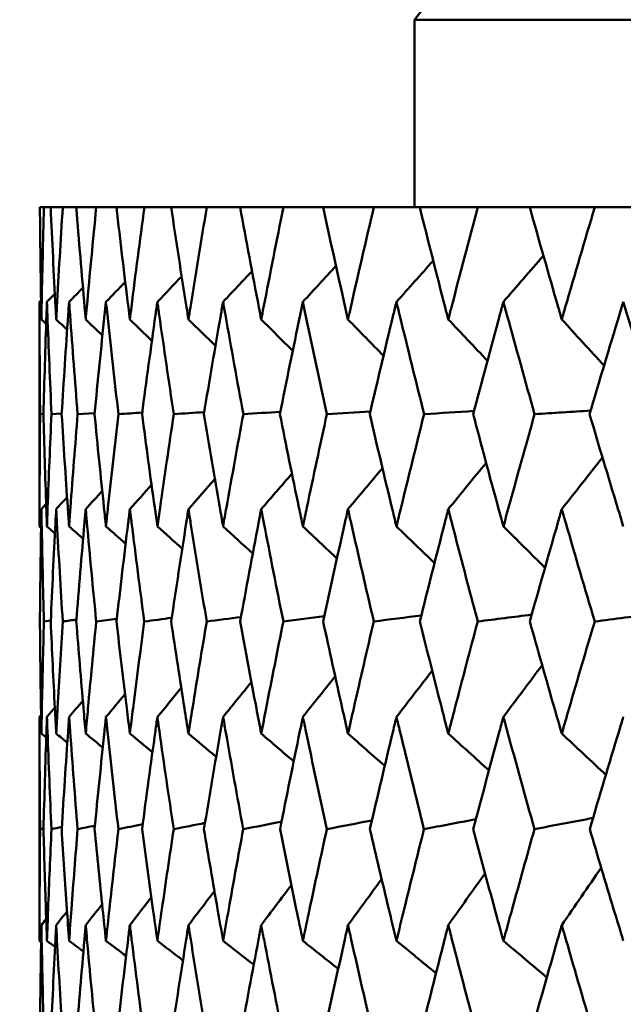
# Model space of a CAD drawing. Header units: millimetres. Extents: x 61 to 1929, y 482 to 2664.
# Tile 130 of 219: x 996.47 to 999.69, y 566.01 to 571.26. Entities that reach past the tile are written whole.
import ezdxf

# ---------------------------------------------------------------- set-up
doc = ezdxf.new("R2010")
doc.units = ezdxf.units.MM
doc.header["$LTSCALE"] = 10
doc.layers.add('Widoczne (ISO)', color=7, linetype='Continuous', lineweight=50)

msp = doc.modelspace()

# ---------------------------------------------------------------- linework, layer by layer
at = {"layer": 'Widoczne (ISO)'}
for p, q in [((998.5742, 571.2569), (1034.5742, 571.2569)), ((998.5742, 571.2569), (998.5742, 570.2569)), ((996.5977, 570.2569), (996.5763, 570.2569)), ((996.5977, 570.2569), (996.6338, 570.2569)), ((996.698, 570.2569), (996.6338, 570.2569)), ((996.698, 570.2569), (996.77, 570.2569)), ((996.8766, 570.2569), (996.77, 570.2569)), ((996.8766, 570.2569), (996.9844, 570.2569)), ((997.1331, 570.2569), (996.9844, 570.2569)), ((997.1331, 570.2569), (997.2761, 570.2569)), ((997.4662, 570.2569), (997.2761, 570.2569)), ((997.4662, 570.2569), (997.6439, 570.2569)), ((997.8748, 570.2569), (997.6439, 570.2569)), ((997.8748, 570.2569), (998.0864, 570.2569)), ((998.3572, 570.2569), (998.0864, 570.2569)), ((998.3572, 570.2569), (998.602, 570.2569)), ((998.9114, 570.2569), (998.602, 570.2569)), ((998.9114, 570.2569), (999.1884, 570.2569)), ((999.5354, 570.2569), (999.1884, 570.2569)), ((999.5354, 570.2569), (999.8435, 570.2569)), ((996.5742, 568.556), (996.5742, 569.7527)), ((996.5952, 569.1556), (996.5771, 569.1543)), ((996.6924, 569.1581), (996.638, 569.1543)), ((996.8681, 569.1604), (996.7775, 569.1543)), ((996.6341, 568.0543), (996.5977, 568.0491)), ((996.5742, 566.3468), (996.5742, 567.5403)), ((996.5954, 566.9463), (996.5771, 566.9423))]:
    msp.add_line(p, q, dxfattribs=at)
msp.add_circle((1016.5742, 532.2569), 50, dxfattribs=at)
msp.add_arc((1037.8999, 540.3782), 50, 140.38886, 141.86082, dxfattribs=at)
for points, knots in [([(996.5763, 570.2569), (996.5778, 570.0793), (996.58, 569.9016), (996.5833, 569.7024), (996.5837, 569.6808), (996.5841, 569.6593)], [0, 0, 0, 0, 0.06135239, 0.06135239, 0.06879633, 0.06879633, 0.06879633, 0.06879633]), ([(996.5841, 569.6593), (996.5845, 569.6808), (996.5849, 569.7024), (996.5887, 569.9016), (996.5928, 570.0793), (996.5977, 570.2569)], [0.05393723, 0.05393723, 0.05393723, 0.05393723, 0.06137399, 0.06137399, 0.12273355, 0.12273355, 0.12273355, 0.12273355]), ([(996.6338, 570.2569), (996.6416, 570.0793), (996.6502, 569.9016), (996.6607, 569.7024), (996.6618, 569.6808), (996.663, 569.6593)], [0, 0, 0, 0, 0.06135239, 0.06135239, 0.06879633, 0.06879633, 0.06879633, 0.06879633]), ([(996.663, 569.6593), (996.6641, 569.6808), (996.6653, 569.7024), (996.6762, 569.9016), (996.6867, 570.0793), (996.698, 570.2569)], [0.05393723, 0.05393723, 0.05393723, 0.05393723, 0.06137399, 0.06137399, 0.12273355, 0.12273355, 0.12273355, 0.12273355]), ([(996.77, 570.2569), (996.7842, 570.0793), (996.7991, 569.9016), (996.8166, 569.7024), (996.8185, 569.6808), (996.8205, 569.6593)], [0, 0, 0, 0, 0.06135239, 0.06135239, 0.06879633, 0.06879633, 0.06879633, 0.06879633]), ([(996.8205, 569.6593), (996.8224, 569.6808), (996.8243, 569.7024), (996.8423, 569.9016), (996.8591, 570.0793), (996.8766, 570.2569)], [0.05393723, 0.05393723, 0.05393723, 0.05393723, 0.06137399, 0.06137399, 0.12273355, 0.12273355, 0.12273355, 0.12273355]), ([(996.9844, 570.2569), (997.0048, 570.0793), (997.026, 569.9016), (997.0505, 569.7024), (997.0532, 569.6808), (997.0559, 569.6593)], [0, 0, 0, 0, 0.06135239, 0.06135239, 0.06879633, 0.06879633, 0.06879633, 0.06879633]), ([(997.0559, 569.6593), (997.0586, 569.6808), (997.0613, 569.7024), (997.0862, 569.9016), (997.1093, 570.0793), (997.1331, 570.2569)], [0.05393723, 0.05393723, 0.05393723, 0.05393723, 0.06137399, 0.06137399, 0.12273355, 0.12273355, 0.12273355, 0.12273355]), ([(997.2761, 570.2569), (997.3027, 570.0793), (997.33, 569.9016), (997.3615, 569.7024), (997.3649, 569.6808), (997.3684, 569.6593)], [0, 0, 0, 0, 0.06135239, 0.06135239, 0.06879633, 0.06879633, 0.06879633, 0.06879633]), ([(997.3684, 569.6593), (997.3718, 569.6808), (997.3752, 569.7024), (997.4071, 569.9016), (997.4363, 570.0793), (997.4662, 570.2569)], [0.05393723, 0.05393723, 0.05393723, 0.05393723, 0.06137399, 0.06137399, 0.12273355, 0.12273355, 0.12273355, 0.12273355]), ([(997.6439, 570.2569), (997.6766, 570.0793), (997.71, 569.9016), (997.7483, 569.7024), (997.7524, 569.6808), (997.7566, 569.6593)], [0, 0, 0, 0, 0.06135239, 0.06135239, 0.06879633, 0.06879633, 0.06879633, 0.06879633]), ([(997.7566, 569.6593), (997.7608, 569.6808), (997.7649, 569.7024), (997.8036, 569.9016), (997.8388, 570.0793), (997.8748, 570.2569)], [0.05393723, 0.05393723, 0.05393723, 0.05393723, 0.06137399, 0.06137399, 0.12273355, 0.12273355, 0.12273355, 0.12273355]), ([(998.0864, 570.2569), (998.1251, 570.0793), (998.1645, 569.9016), (998.2094, 569.7024), (998.2143, 569.6808), (998.2191, 569.6593)], [0, 0, 0, 0, 0.06135239, 0.06135239, 0.06879633, 0.06879633, 0.06879633, 0.06879633]), ([(998.2191, 569.6593), (998.224, 569.6808), (998.2289, 569.7024), (998.2742, 569.9016), (998.3153, 570.0793), (998.3572, 570.2569)], [0.05393723, 0.05393723, 0.05393723, 0.05393723, 0.06137399, 0.06137399, 0.12273355, 0.12273355, 0.12273355, 0.12273355]), ([(998.602, 570.2569), (998.6464, 570.0793), (998.6916, 569.9016), (998.7429, 569.7024), (998.7485, 569.6808), (998.7541, 569.6593)], [0, 0, 0, 0, 0.06135239, 0.06135239, 0.06879633, 0.06879633, 0.06879633, 0.06879633]), ([(998.7541, 569.6593), (998.7597, 569.6808), (998.7653, 569.7024), (998.817, 569.9016), (998.8639, 570.0793), (998.9114, 570.2569)], [0.05393723, 0.05393723, 0.05393723, 0.05393723, 0.06137399, 0.06137399, 0.12273355, 0.12273355, 0.12273355, 0.12273355]), ([(999.1884, 570.2569), (999.2385, 570.0793), (999.2893, 569.9016), (999.3469, 569.7024), (999.3531, 569.6808), (999.3594, 569.6593)], [0, 0, 0, 0, 0.06135239, 0.06135239, 0.06879633, 0.06879633, 0.06879633, 0.06879633]), ([(999.3594, 569.6593), (999.3656, 569.6808), (999.3719, 569.7024), (999.4299, 569.9016), (999.4823, 570.0793), (999.5354, 570.2569)], [0.05393723, 0.05393723, 0.05393723, 0.05393723, 0.06137399, 0.06137399, 0.12273355, 0.12273355, 0.12273355, 0.12273355]), ([(996.5771, 569.1543), (996.5754, 569.3305), (996.5745, 569.5068), (996.5742, 569.7062), (996.5742, 569.7294), (996.5742, 569.7527)], [0.00523804, 0.00523804, 0.00523804, 0.00523804, 0.06606705, 0.06606705, 0.07409033, 0.07409033, 0.07409033, 0.07409033]), ([(996.6137, 569.7527), (996.6129, 569.7295), (996.612, 569.7063), (996.6051, 569.5068), (996.5998, 569.3306), (996.5952, 569.1543)], [0.05804162, 0.05804162, 0.05804162, 0.05804162, 0.06605559, 0.06605559, 0.12689392, 0.12689392, 0.12689392, 0.12689392]), ([(996.638, 569.1543), (996.63, 569.3305), (996.6227, 569.5068), (996.6154, 569.7062), (996.6145, 569.7294), (996.6137, 569.7527)], [0.00523804, 0.00523804, 0.00523804, 0.00523804, 0.06606705, 0.06606705, 0.07409033, 0.07409033, 0.07409033, 0.07409033]), ([(996.7319, 569.7527), (996.7303, 569.7295), (996.7286, 569.7063), (996.7146, 569.5068), (996.703, 569.3306), (996.6921, 569.1543)], [0.05804162, 0.05804162, 0.05804162, 0.05804162, 0.06605559, 0.06605559, 0.12689392, 0.12689392, 0.12689392, 0.12689392]), ([(996.7775, 569.1543), (996.7632, 569.3305), (996.7497, 569.5068), (996.7353, 569.7062), (996.7336, 569.7294), (996.7319, 569.7527)], [0.00523804, 0.00523804, 0.00523804, 0.00523804, 0.06606705, 0.06606705, 0.07409033, 0.07409033, 0.07409033, 0.07409033]), ([(996.9285, 569.7527), (996.926, 569.7295), (996.9235, 569.7063), (996.9025, 569.5068), (996.8846, 569.3306), (996.8675, 569.1543)], [0.05804162, 0.05804162, 0.05804162, 0.05804162, 0.06605559, 0.06605559, 0.12689392, 0.12689392, 0.12689392, 0.12689392]), ([(996.9951, 569.1543), (996.9747, 569.3305), (996.955, 569.5068), (996.9335, 569.7062), (996.931, 569.7294), (996.9285, 569.7527)], [0.00523804, 0.00523804, 0.00523804, 0.00523804, 0.06606705, 0.06606705, 0.07409033, 0.07409033, 0.07409033, 0.07409033]), ([(997.2026, 569.7527), (997.1993, 569.7295), (997.196, 569.7063), (997.168, 569.5068), (997.1439, 569.3306), (997.1207, 569.1543)], [0.05804162, 0.05804162, 0.05804162, 0.05804162, 0.06605559, 0.06605559, 0.12689392, 0.12689392, 0.12689392, 0.12689392]), ([(997.2901, 569.1543), (997.2635, 569.3305), (997.2376, 569.5068), (997.2092, 569.7062), (997.2059, 569.7294), (997.2026, 569.7527)], [0.00523804, 0.00523804, 0.00523804, 0.00523804, 0.06606705, 0.06606705, 0.07409033, 0.07409033, 0.07409033, 0.07409033]), ([(997.5531, 569.7527), (997.549, 569.7295), (997.5449, 569.7063), (997.5101, 569.5068), (997.48, 569.3306), (997.4506, 569.1543)], [0.05804162, 0.05804162, 0.05804162, 0.05804162, 0.06605559, 0.06605559, 0.12689392, 0.12689392, 0.12689392, 0.12689392]), ([(997.6611, 569.1543), (997.6285, 569.3305), (997.5966, 569.5068), (997.5613, 569.7062), (997.5572, 569.7294), (997.5531, 569.7527)], [0.00523804, 0.00523804, 0.00523804, 0.00523804, 0.06606705, 0.06606705, 0.07409033, 0.07409033, 0.07409033, 0.07409033]), ([(997.9787, 569.7527), (997.9738, 569.7295), (997.969, 569.7063), (997.9274, 569.5068), (997.8913, 569.3306), (997.856, 569.1543)], [0.05804162, 0.05804162, 0.05804162, 0.05804162, 0.06605559, 0.06605559, 0.12689392, 0.12689392, 0.12689392, 0.12689392]), ([(998.1068, 569.1543), (998.0683, 569.3305), (998.0305, 569.5068), (997.9885, 569.7062), (997.9836, 569.7294), (997.9787, 569.7527)], [0.00523804, 0.00523804, 0.00523804, 0.00523804, 0.06606705, 0.06606705, 0.07409033, 0.07409033, 0.07409033, 0.07409033]), ([(998.4777, 569.7527), (998.4721, 569.7295), (998.4664, 569.7063), (998.4183, 569.5068), (998.3764, 569.3306), (998.3353, 569.1543)], [0.05804162, 0.05804162, 0.05804162, 0.05804162, 0.06605559, 0.06605559, 0.12689392, 0.12689392, 0.12689392, 0.12689392]), ([(998.6253, 569.1543), (998.5811, 569.3305), (998.5375, 569.5068), (998.489, 569.7062), (998.4833, 569.7294), (998.4777, 569.7527)], [0.00523804, 0.00523804, 0.00523804, 0.00523804, 0.06606705, 0.06606705, 0.07409033, 0.07409033, 0.07409033, 0.07409033]), ([(999.0481, 569.7527), (999.0417, 569.7295), (999.0354, 569.7063), (998.9808, 569.5068), (998.9334, 569.3306), (998.8866, 569.1543)], [0.05804162, 0.05804162, 0.05804162, 0.05804162, 0.06605559, 0.06605559, 0.12689392, 0.12689392, 0.12689392, 0.12689392]), ([(999.2147, 569.1543), (999.1649, 569.3305), (999.1158, 569.5068), (999.0609, 569.7062), (999.0545, 569.7294), (999.0481, 569.7527)], [0.00523804, 0.00523804, 0.00523804, 0.00523804, 0.06606705, 0.06606705, 0.07409033, 0.07409033, 0.07409033, 0.07409033]), ([(999.6877, 569.7527), (999.6806, 569.7295), (999.6735, 569.7063), (999.6128, 569.5068), (999.5599, 569.3306), (999.5076, 569.1543)], [0.05804162, 0.05804162, 0.05804162, 0.05804162, 0.06605559, 0.06605559, 0.12689392, 0.12689392, 0.12689392, 0.12689392]), ([(999.8726, 569.1543), (999.8175, 569.3305), (999.7629, 569.5068), (999.7019, 569.7062), (999.6948, 569.7294), (999.6877, 569.7527)], [0.00523804, 0.00523804, 0.00523804, 0.00523804, 0.06606705, 0.06606705, 0.07409033, 0.07409033, 0.07409033, 0.07409033]), ([(996.5742, 568.556), (996.5742, 568.5895), (996.5743, 568.6229), (996.5746, 568.8224), (996.5755, 568.9883), (996.5771, 569.1543)], [0.04993807, 0.04993807, 0.04993807, 0.04993807, 0.0614821, 0.0614821, 0.11877783, 0.11877783, 0.11877783, 0.11877783]), ([(996.5952, 569.1543), (996.5995, 568.9883), (996.6045, 568.8224), (996.6113, 568.623), (996.6125, 568.5895), (996.6137, 568.556)], [0.00418374, 0.00418374, 0.00418374, 0.00418374, 0.06147247, 0.06147247, 0.07302352, 0.07302352, 0.07302352, 0.07302352]), ([(996.6137, 568.556), (996.6149, 568.5895), (996.6161, 568.6229), (996.6236, 568.8224), (996.6304, 568.9883), (996.638, 569.1543)], [0.04993807, 0.04993807, 0.04993807, 0.04993807, 0.0614821, 0.0614821, 0.11877783, 0.11877783, 0.11877783, 0.11877783]), ([(996.6921, 569.1543), (996.7024, 568.9883), (996.7133, 568.8224), (996.7272, 568.623), (996.7295, 568.5895), (996.7319, 568.556)], [0.00418374, 0.00418374, 0.00418374, 0.00418374, 0.06147247, 0.06147247, 0.07302352, 0.07302352, 0.07302352, 0.07302352]), ([(996.7319, 568.556), (996.7343, 568.5895), (996.7367, 568.6229), (996.7513, 568.8224), (996.7641, 568.9883), (996.7775, 569.1543)], [0.04993807, 0.04993807, 0.04993807, 0.04993807, 0.0614821, 0.0614821, 0.11877783, 0.11877783, 0.11877783, 0.11877783]), ([(996.8675, 569.1543), (996.8836, 568.9883), (996.9004, 568.8224), (996.9214, 568.623), (996.9249, 568.5895), (996.9285, 568.556)], [0.00418374, 0.00418374, 0.00418374, 0.00418374, 0.06147247, 0.06147247, 0.07302352, 0.07302352, 0.07302352, 0.07302352]), ([(996.9285, 568.556), (996.932, 568.5895), (996.9356, 568.6229), (996.9572, 568.8224), (996.9759, 568.9883), (996.9951, 569.1543)], [0.04993807, 0.04993807, 0.04993807, 0.04993807, 0.0614821, 0.0614821, 0.11877783, 0.11877783, 0.11877783, 0.11877783]), ([(997.1207, 569.1543), (997.1426, 568.9883), (997.1652, 568.8224), (997.1931, 568.623), (997.1978, 568.5895), (997.2026, 568.556)], [0.00418374, 0.00418374, 0.00418374, 0.00418374, 0.06147247, 0.06147247, 0.07302352, 0.07302352, 0.07302352, 0.07302352]), ([(997.2026, 568.556), (997.2073, 568.5895), (997.2121, 568.6229), (997.2406, 568.8224), (997.265, 568.9883), (997.2901, 569.1543)], [0.04993807, 0.04993807, 0.04993807, 0.04993807, 0.0614821, 0.0614821, 0.11877783, 0.11877783, 0.11877783, 0.11877783]), ([(997.4506, 569.1543), (997.4783, 568.9883), (997.5066, 568.8224), (997.5414, 568.623), (997.5472, 568.5895), (997.5531, 568.556)], [0.00418374, 0.00418374, 0.00418374, 0.00418374, 0.06147247, 0.06147247, 0.07302352, 0.07302352, 0.07302352, 0.07302352]), ([(997.5531, 568.556), (997.559, 568.5895), (997.5649, 568.6229), (997.6003, 568.8224), (997.6304, 568.9883), (997.6611, 569.1543)], [0.04993807, 0.04993807, 0.04993807, 0.04993807, 0.0614821, 0.0614821, 0.11877783, 0.11877783, 0.11877783, 0.11877783]), ([(997.856, 569.1543), (997.8893, 568.9883), (997.9232, 568.8224), (997.9647, 568.623), (997.9717, 568.5895), (997.9787, 568.556)], [0.00418374, 0.00418374, 0.00418374, 0.00418374, 0.06147247, 0.06147247, 0.07302352, 0.07302352, 0.07302352, 0.07302352]), ([(997.9787, 568.556), (997.9857, 568.5895), (997.9927, 568.6229), (998.0348, 568.8224), (998.0705, 568.9883), (998.1068, 569.1543)], [0.04993807, 0.04993807, 0.04993807, 0.04993807, 0.0614821, 0.0614821, 0.11877783, 0.11877783, 0.11877783, 0.11877783]), ([(998.3353, 569.1543), (998.3741, 568.9883), (998.4135, 568.8224), (998.4615, 568.623), (998.4696, 568.5895), (998.4777, 568.556)], [0.00418374, 0.00418374, 0.00418374, 0.00418374, 0.06147247, 0.06147247, 0.07302352, 0.07302352, 0.07302352, 0.07302352]), ([(998.4777, 568.556), (998.4858, 568.5895), (998.4939, 568.6229), (998.5425, 568.8224), (998.5836, 568.9883), (998.6253, 569.1543)], [0.04993807, 0.04993807, 0.04993807, 0.04993807, 0.0614821, 0.0614821, 0.11877783, 0.11877783, 0.11877783, 0.11877783]), ([(998.8866, 569.1543), (998.9307, 568.9883), (998.9754, 568.8224), (999.0298, 568.623), (999.0389, 568.5895), (999.0481, 568.556)], [0.00418374, 0.00418374, 0.00418374, 0.00418374, 0.06147247, 0.06147247, 0.07302352, 0.07302352, 0.07302352, 0.07302352]), ([(999.0481, 568.556), (999.0573, 568.5895), (999.0665, 568.6229), (999.1214, 568.8224), (999.1678, 568.9883), (999.2147, 569.1543)], [0.04993807, 0.04993807, 0.04993807, 0.04993807, 0.0614821, 0.0614821, 0.11877783, 0.11877783, 0.11877783, 0.11877783]), ([(999.5076, 569.1543), (999.5569, 568.9883), (999.6067, 568.8224), (999.6673, 568.623), (999.6775, 568.5895), (999.6877, 568.556)], [0.00418374, 0.00418374, 0.00418374, 0.00418374, 0.06147247, 0.06147247, 0.07302352, 0.07302352, 0.07302352, 0.07302352]), ([(996.5841, 568.648), (996.5837, 568.6235), (996.5832, 568.5991), (996.5799, 568.3995), (996.5777, 568.2243), (996.5763, 568.0491)], [0.06241522, 0.06241522, 0.06241522, 0.06241522, 0.0708546, 0.0708546, 0.13127416, 0.13127416, 0.13127416, 0.13127416]), ([(996.5977, 568.0491), (996.5929, 568.2243), (996.5888, 568.3994), (996.585, 568.599), (996.5845, 568.6235), (996.5841, 568.648)], [0.01044349, 0.01044349, 0.01044349, 0.01044349, 0.07085106, 0.07085106, 0.07930241, 0.07930241, 0.07930241, 0.07930241]), ([(996.663, 568.648), (996.6617, 568.6235), (996.6604, 568.5991), (996.65, 568.3995), (996.6415, 568.2243), (996.6339, 568.0491)], [0.06241522, 0.06241522, 0.06241522, 0.06241522, 0.0708546, 0.0708546, 0.13127416, 0.13127416, 0.13127416, 0.13127416]), ([(996.6978, 568.0491), (996.6868, 568.2243), (996.6765, 568.3994), (996.6656, 568.599), (996.6643, 568.6235), (996.663, 568.648)], [0.01044349, 0.01044349, 0.01044349, 0.01044349, 0.07085106, 0.07085106, 0.07930241, 0.07930241, 0.07930241, 0.07930241]), ([(996.8205, 568.648), (996.8183, 568.6235), (996.8161, 568.5991), (996.7986, 568.3995), (996.784, 568.2243), (996.7701, 568.0491)], [0.06241522, 0.06241522, 0.06241522, 0.06241522, 0.0708546, 0.0708546, 0.13127416, 0.13127416, 0.13127416, 0.13127416]), ([(996.8765, 568.0491), (996.8593, 568.2243), (996.8428, 568.3994), (996.8248, 568.599), (996.8226, 568.6235), (996.8205, 568.648)], [0.01044349, 0.01044349, 0.01044349, 0.01044349, 0.07085106, 0.07085106, 0.07930241, 0.07930241, 0.07930241, 0.07930241]), ([(997.0559, 568.648), (997.0529, 568.6235), (997.0498, 568.5991), (997.0254, 568.3995), (997.0046, 568.2243), (996.9846, 568.0491)], [0.06241522, 0.06241522, 0.06241522, 0.06241522, 0.0708546, 0.0708546, 0.13127416, 0.13127416, 0.13127416, 0.13127416]), ([(997.1329, 568.0491), (997.1095, 568.2243), (997.0869, 568.3994), (997.062, 568.599), (997.0589, 568.6235), (997.0559, 568.648)], [0.01044349, 0.01044349, 0.01044349, 0.01044349, 0.07085106, 0.07085106, 0.07930241, 0.07930241, 0.07930241, 0.07930241]), ([(997.3684, 568.648), (997.3645, 568.6235), (997.3606, 568.5991), (997.3292, 568.3995), (997.3024, 568.2243), (997.2763, 568.0491)], [0.06241522, 0.06241522, 0.06241522, 0.06241522, 0.0708546, 0.0708546, 0.13127416, 0.13127416, 0.13127416, 0.13127416]), ([(997.4659, 568.0491), (997.4366, 568.2243), (997.408, 568.3994), (997.3761, 568.599), (997.3722, 568.6235), (997.3684, 568.648)], [0.01044349, 0.01044349, 0.01044349, 0.01044349, 0.07085106, 0.07085106, 0.07930241, 0.07930241, 0.07930241, 0.07930241]), ([(997.7566, 568.648), (997.7519, 568.6235), (997.7472, 568.5991), (997.709, 568.3995), (997.6763, 568.2243), (997.6442, 568.0491)], [0.06241522, 0.06241522, 0.06241522, 0.06241522, 0.0708546, 0.0708546, 0.13127416, 0.13127416, 0.13127416, 0.13127416]), ([(997.8745, 568.0491), (997.8392, 568.2243), (997.8047, 568.3994), (997.7661, 568.599), (997.7613, 568.6235), (997.7566, 568.648)], [0.01044349, 0.01044349, 0.01044349, 0.01044349, 0.07085106, 0.07085106, 0.07930241, 0.07930241, 0.07930241, 0.07930241]), ([(998.2191, 568.648), (998.2136, 568.6235), (998.2081, 568.5991), (998.1633, 568.3995), (998.1247, 568.2243), (998.0868, 568.0491)], [0.06241522, 0.06241522, 0.06241522, 0.06241522, 0.0708546, 0.0708546, 0.13127416, 0.13127416, 0.13127416, 0.13127416]), ([(998.3568, 568.0491), (998.3158, 568.2243), (998.2754, 568.3994), (998.2302, 568.599), (998.2247, 568.6235), (998.2191, 568.648)], [0.01044349, 0.01044349, 0.01044349, 0.01044349, 0.07085106, 0.07085106, 0.07930241, 0.07930241, 0.07930241, 0.07930241]), ([(998.7541, 568.648), (998.7478, 568.6235), (998.7415, 568.5991), (998.6903, 568.3995), (998.646, 568.2243), (998.6024, 568.0491)], [0.06241522, 0.06241522, 0.06241522, 0.06241522, 0.0708546, 0.0708546, 0.13127416, 0.13127416, 0.13127416, 0.13127416]), ([(998.911, 568.0491), (998.8644, 568.2243), (998.8184, 568.3994), (998.7667, 568.599), (998.7604, 568.6235), (998.7541, 568.648)], [0.01044349, 0.01044349, 0.01044349, 0.01044349, 0.07085106, 0.07085106, 0.07930241, 0.07930241, 0.07930241, 0.07930241]), ([(999.3594, 568.648), (999.3523, 568.6235), (999.3453, 568.5991), (999.2878, 568.3995), (999.238, 568.2243), (999.1889, 568.0491)], [0.06241522, 0.06241522, 0.06241522, 0.06241522, 0.0708546, 0.0708546, 0.13127416, 0.13127416, 0.13127416, 0.13127416]), ([(999.5349, 568.0491), (999.4829, 568.2243), (999.4315, 568.3994), (999.3736, 568.599), (999.3665, 568.6235), (999.3594, 568.648)], [0.01044349, 0.01044349, 0.01044349, 0.01044349, 0.07085106, 0.07085106, 0.07930241, 0.07930241, 0.07930241, 0.07930241]), ([(996.5763, 568.0491), (996.5776, 567.8951), (996.5794, 567.741), (996.5825, 567.5418), (996.5833, 567.4967), (996.5841, 567.4516)], [0.00838421, 0.00838421, 0.00838421, 0.00838421, 0.06155515, 0.06155515, 0.07712864, 0.07712864, 0.07712864, 0.07712864]), ([(996.5841, 567.4516), (996.5849, 567.4967), (996.5858, 567.5418), (996.5898, 567.741), (996.5934, 567.8951), (996.5977, 568.0491)], [0.04598621, 0.04598621, 0.04598621, 0.04598621, 0.06155279, 0.06155279, 0.11473062, 0.11473062, 0.11473062, 0.11473062]), ([(996.6339, 568.0491), (996.6406, 567.8951), (996.648, 567.741), (996.6582, 567.5418), (996.6606, 567.4967), (996.663, 567.4516)], [0.00838421, 0.00838421, 0.00838421, 0.00838421, 0.06155515, 0.06155515, 0.07712864, 0.07712864, 0.07712864, 0.07712864]), ([(996.663, 567.4516), (996.6654, 567.4967), (996.6679, 567.5418), (996.679, 567.741), (996.6881, 567.8951), (996.6978, 568.0491)], [0.04598621, 0.04598621, 0.04598621, 0.04598621, 0.06155279, 0.06155279, 0.11473062, 0.11473062, 0.11473062, 0.11473062]), ([(996.7701, 568.0491), (996.7824, 567.8951), (996.7952, 567.741), (996.8125, 567.5418), (996.8164, 567.4967), (996.8205, 567.4516)], [0.00838421, 0.00838421, 0.00838421, 0.00838421, 0.06155515, 0.06155515, 0.07712864, 0.07712864, 0.07712864, 0.07712864]), ([(996.8205, 567.4516), (996.8245, 567.4967), (996.8285, 567.5418), (996.8467, 567.741), (996.8613, 567.8951), (996.8765, 568.0491)], [0.04598621, 0.04598621, 0.04598621, 0.04598621, 0.06155279, 0.06155279, 0.11473062, 0.11473062, 0.11473062, 0.11473062]), ([(996.9846, 568.0491), (997.0022, 567.8951), (997.0205, 567.741), (997.0447, 567.5418), (997.0503, 567.4967), (997.0559, 567.4516)], [0.00838421, 0.00838421, 0.00838421, 0.00838421, 0.06155515, 0.06155515, 0.07712864, 0.07712864, 0.07712864, 0.07712864]), ([(997.0559, 567.4516), (997.0615, 567.4967), (997.0671, 567.5418), (997.0923, 567.741), (997.1123, 567.8951), (997.1329, 568.0491)], [0.04598621, 0.04598621, 0.04598621, 0.04598621, 0.06155279, 0.06155279, 0.11473062, 0.11473062, 0.11473062, 0.11473062]), ([(997.2763, 568.0491), (997.2993, 567.8951), (997.3229, 567.741), (997.3541, 567.5418), (997.3612, 567.4967), (997.3684, 567.4516)], [0.00838421, 0.00838421, 0.00838421, 0.00838421, 0.06155515, 0.06155515, 0.07712864, 0.07712864, 0.07712864, 0.07712864]), ([(997.3684, 567.4516), (997.3755, 567.4967), (997.3827, 567.5418), (997.4147, 567.741), (997.4401, 567.8951), (997.4659, 568.0491)], [0.04598621, 0.04598621, 0.04598621, 0.04598621, 0.06155279, 0.06155279, 0.11473062, 0.11473062, 0.11473062, 0.11473062]), ([(997.6442, 568.0491), (997.6725, 567.8951), (997.7013, 567.741), (997.7393, 567.5418), (997.7479, 567.4967), (997.7566, 567.4516)], [0.00838421, 0.00838421, 0.00838421, 0.00838421, 0.06155515, 0.06155515, 0.07712864, 0.07712864, 0.07712864, 0.07712864]), ([(997.7566, 567.4516), (997.7653, 567.4967), (997.774, 567.5418), (997.8128, 567.741), (997.8434, 567.8951), (997.8745, 568.0491)], [0.04598621, 0.04598621, 0.04598621, 0.04598621, 0.06155279, 0.06155279, 0.11473062, 0.11473062, 0.11473062, 0.11473062]), ([(998.0868, 568.0491), (998.1202, 567.8951), (998.1542, 567.741), (998.1988, 567.5418), (998.2089, 567.4967), (998.2191, 567.4516)], [0.00838421, 0.00838421, 0.00838421, 0.00838421, 0.06155515, 0.06155515, 0.07712864, 0.07712864, 0.07712864, 0.07712864]), ([(998.2191, 567.4516), (998.2293, 567.4967), (998.2396, 567.5418), (998.2849, 567.741), (998.3206, 567.8951), (998.3568, 568.0491)], [0.04598621, 0.04598621, 0.04598621, 0.04598621, 0.06155279, 0.06155279, 0.11473062, 0.11473062, 0.11473062, 0.11473062]), ([(998.6024, 568.0491), (998.6408, 567.8951), (998.6798, 567.741), (998.7308, 567.5418), (998.7424, 567.4967), (998.7541, 567.4516)], [0.00838421, 0.00838421, 0.00838421, 0.00838421, 0.06155515, 0.06155515, 0.07712864, 0.07712864, 0.07712864, 0.07712864]), ([(998.7541, 567.4516), (998.7657, 567.4967), (998.7774, 567.5418), (998.8293, 567.741), (998.8699, 567.8951), (998.911, 568.0491)], [0.04598621, 0.04598621, 0.04598621, 0.04598621, 0.06155279, 0.06155279, 0.11473062, 0.11473062, 0.11473062, 0.11473062]), ([(999.1889, 568.0491), (999.2322, 567.8951), (999.276, 567.741), (999.3333, 567.5418), (999.3463, 567.4967), (999.3594, 567.4516)], [0.00838421, 0.00838421, 0.00838421, 0.00838421, 0.06155515, 0.06155515, 0.07712864, 0.07712864, 0.07712864, 0.07712864]), ([(999.3594, 567.4516), (999.3724, 567.4967), (999.3855, 567.5418), (999.4436, 567.741), (999.489, 567.8951), (999.5349, 568.0491)], [0.04598621, 0.04598621, 0.04598621, 0.04598621, 0.06155279, 0.06155279, 0.11473062, 0.11473062, 0.11473062, 0.11473062]), ([(996.5771, 566.9423), (996.5754, 567.1164), (996.5745, 567.2904), (996.5742, 567.4897), (996.5742, 567.515), (996.5742, 567.5403)], [0.01556037, 0.01556037, 0.01556037, 0.01556037, 0.07555527, 0.07555527, 0.08428623, 0.08428623, 0.08428623, 0.08428623]), ([(996.6137, 567.5403), (996.6128, 567.5151), (996.6119, 567.4898), (996.6051, 567.2905), (996.5998, 567.1164), (996.5953, 566.9423)], [0.06686277, 0.06686277, 0.06686277, 0.06686277, 0.07557848, 0.07557848, 0.13558897, 0.13558897, 0.13558897, 0.13558897]), ([(996.6378, 566.9423), (996.63, 567.1164), (996.6228, 567.2904), (996.6155, 567.4897), (996.6146, 567.515), (996.6137, 567.5403)], [0.01556037, 0.01556037, 0.01556037, 0.01556037, 0.07555527, 0.07555527, 0.08428623, 0.08428623, 0.08428623, 0.08428623]), ([(996.7319, 567.5403), (996.7301, 567.5151), (996.7284, 567.4898), (996.7144, 567.2905), (996.703, 567.1164), (996.6923, 566.9423)], [0.06686277, 0.06686277, 0.06686277, 0.06686277, 0.07557848, 0.07557848, 0.13558897, 0.13558897, 0.13558897, 0.13558897]), ([(996.7772, 566.9423), (996.7632, 567.1164), (996.7499, 567.2904), (996.7355, 567.4897), (996.7337, 567.515), (996.7319, 567.5403)], [0.01556037, 0.01556037, 0.01556037, 0.01556037, 0.07555527, 0.07555527, 0.08428623, 0.08428623, 0.08428623, 0.08428623]), ([(996.9285, 567.5403), (996.9258, 567.5151), (996.9231, 567.4898), (996.9022, 567.2905), (996.8847, 567.1164), (996.8678, 566.9423)], [0.06686277, 0.06686277, 0.06686277, 0.06686277, 0.07557848, 0.07557848, 0.13558897, 0.13558897, 0.13558897, 0.13558897]), ([(996.9948, 566.9423), (996.9747, 567.1164), (996.9553, 567.2904), (996.9339, 567.4897), (996.9312, 567.515), (996.9285, 567.5403)], [0.01556037, 0.01556037, 0.01556037, 0.01556037, 0.07555527, 0.07555527, 0.08428623, 0.08428623, 0.08428623, 0.08428623]), ([(997.2026, 567.5403), (997.199, 567.5151), (997.1955, 567.4898), (997.1676, 567.2905), (997.144, 567.1164), (997.1211, 566.9423)], [0.06686277, 0.06686277, 0.06686277, 0.06686277, 0.07557848, 0.07557848, 0.13558897, 0.13558897, 0.13558897, 0.13558897]), ([(997.2896, 566.9423), (997.2635, 567.1164), (997.238, 567.2904), (997.2097, 567.4897), (997.2061, 567.515), (997.2026, 567.5403)], [0.01556037, 0.01556037, 0.01556037, 0.01556037, 0.07555527, 0.07555527, 0.08428623, 0.08428623, 0.08428623, 0.08428623]), ([(997.5531, 567.5403), (997.5487, 567.5151), (997.5443, 567.4898), (997.5096, 567.2905), (997.48, 567.1164), (997.4512, 566.9423)], [0.06686277, 0.06686277, 0.06686277, 0.06686277, 0.07557848, 0.07557848, 0.13558897, 0.13558897, 0.13558897, 0.13558897]), ([(997.6605, 566.9423), (997.6285, 567.1164), (997.5971, 567.2904), (997.562, 567.4897), (997.5575, 567.515), (997.5531, 567.5403)], [0.01556037, 0.01556037, 0.01556037, 0.01556037, 0.07555527, 0.07555527, 0.08428623, 0.08428623, 0.08428623, 0.08428623]), ([(997.9787, 567.5403), (997.9734, 567.5151), (997.9682, 567.4898), (997.9268, 567.2905), (997.8914, 567.1164), (997.8567, 566.9423)], [0.06686277, 0.06686277, 0.06686277, 0.06686277, 0.07557848, 0.07557848, 0.13558897, 0.13558897, 0.13558897, 0.13558897]), ([(998.106, 566.9423), (998.0682, 567.1164), (998.0311, 567.2904), (997.9893, 567.4897), (997.984, 567.515), (997.9787, 567.5403)], [0.01556037, 0.01556037, 0.01556037, 0.01556037, 0.07555527, 0.07555527, 0.08428623, 0.08428623, 0.08428623, 0.08428623]), ([(998.4777, 567.5403), (998.4716, 567.5151), (998.4655, 567.4898), (998.4176, 567.2905), (998.3765, 567.1164), (998.3361, 566.9423)], [0.06686277, 0.06686277, 0.06686277, 0.06686277, 0.07557848, 0.07557848, 0.13558897, 0.13558897, 0.13558897, 0.13558897]), ([(998.6245, 566.9423), (998.581, 567.1164), (998.5382, 567.2904), (998.4899, 567.4897), (998.4838, 567.515), (998.4777, 567.5403)], [0.01556037, 0.01556037, 0.01556037, 0.01556037, 0.07555527, 0.07555527, 0.08428623, 0.08428623, 0.08428623, 0.08428623]), ([(999.0481, 567.5403), (999.0412, 567.5151), (999.0343, 567.4898), (998.9801, 567.2905), (998.9335, 567.1164), (998.8874, 566.9423)], [0.06686277, 0.06686277, 0.06686277, 0.06686277, 0.07557848, 0.07557848, 0.13558897, 0.13558897, 0.13558897, 0.13558897]), ([(999.2138, 566.9423), (999.1648, 567.1164), (999.1165, 567.2904), (999.0619, 567.4897), (999.055, 567.515), (999.0481, 567.5403)], [0.01556037, 0.01556037, 0.01556037, 0.01556037, 0.07555527, 0.07555527, 0.08428623, 0.08428623, 0.08428623, 0.08428623]), ([(999.6877, 567.5403), (999.68, 567.5151), (999.6723, 567.4898), (999.612, 567.2905), (999.56, 567.1164), (999.5086, 566.9423)], [0.06686277, 0.06686277, 0.06686277, 0.06686277, 0.07557848, 0.07557848, 0.13558897, 0.13558897, 0.13558897, 0.13558897]), ([(996.5742, 566.3468), (996.5742, 566.4033), (996.5743, 566.4598), (996.5748, 566.6583), (996.5757, 566.8003), (996.5771, 566.9423)], [0.04208868, 0.04208868, 0.04208868, 0.04208868, 0.06158988, 0.06158988, 0.11059803, 0.11059803, 0.11059803, 0.11059803]), ([(996.5953, 566.9423), (996.599, 566.8004), (996.6032, 566.6584), (996.6097, 566.4599), (996.6117, 566.4033), (996.6137, 566.3468)], [0.01259731, 0.01259731, 0.01259731, 0.01259731, 0.06159863, 0.06159863, 0.08110666, 0.08110666, 0.08110666, 0.08110666]), ([(996.6137, 566.3468), (996.6157, 566.4033), (996.6178, 566.4598), (996.6254, 566.6583), (996.6314, 566.8003), (996.6378, 566.9423)], [0.04208868, 0.04208868, 0.04208868, 0.04208868, 0.06158988, 0.06158988, 0.11059803, 0.11059803, 0.11059803, 0.11059803]), ([(996.6923, 566.9423), (996.7011, 566.8004), (996.7103, 566.6584), (996.724, 566.4599), (996.7279, 566.4033), (996.7319, 566.3468)], [0.01259731, 0.01259731, 0.01259731, 0.01259731, 0.06159863, 0.06159863, 0.08110666, 0.08110666, 0.08110666, 0.08110666]), ([(996.7319, 566.3468), (996.736, 566.4033), (996.7401, 566.4598), (996.7548, 566.6583), (996.7657, 566.8003), (996.7772, 566.9423)], [0.04208868, 0.04208868, 0.04208868, 0.04208868, 0.06158988, 0.06158988, 0.11059803, 0.11059803, 0.11059803, 0.11059803]), ([(996.8678, 566.9423), (996.8816, 566.8004), (996.8959, 566.6584), (996.9165, 566.4599), (996.9225, 566.4033), (996.9285, 566.3468)], [0.01259731, 0.01259731, 0.01259731, 0.01259731, 0.06159863, 0.06159863, 0.08110666, 0.08110666, 0.08110666, 0.08110666]), ([(996.9285, 566.3468), (996.9345, 566.4033), (996.9406, 566.4598), (996.9623, 566.6583), (996.9783, 566.8003), (996.9948, 566.9423)], [0.04208868, 0.04208868, 0.04208868, 0.04208868, 0.06158988, 0.06158988, 0.11059803, 0.11059803, 0.11059803, 0.11059803]), ([(997.1211, 566.9423), (997.1399, 566.8004), (997.1591, 566.6584), (997.1866, 566.4599), (997.1946, 566.4033), (997.2026, 566.3468)], [0.01259731, 0.01259731, 0.01259731, 0.01259731, 0.06159863, 0.06159863, 0.08110666, 0.08110666, 0.08110666, 0.08110666]), ([(997.2026, 566.3468), (997.2106, 566.4033), (997.2186, 566.4598), (997.2472, 566.6583), (997.2682, 566.8003), (997.2896, 566.9423)], [0.04208868, 0.04208868, 0.04208868, 0.04208868, 0.06158988, 0.06158988, 0.11059803, 0.11059803, 0.11059803, 0.11059803]), ([(997.4512, 566.9423), (997.4748, 566.8004), (997.4989, 566.6584), (997.5333, 566.4599), (997.5432, 566.4033), (997.5531, 566.3468)], [0.01259731, 0.01259731, 0.01259731, 0.01259731, 0.06159863, 0.06159863, 0.08110666, 0.08110666, 0.08110666, 0.08110666]), ([(997.5531, 566.3468), (997.563, 566.4033), (997.573, 566.4598), (997.6084, 566.6583), (997.6342, 566.8003), (997.6605, 566.9423)], [0.04208868, 0.04208868, 0.04208868, 0.04208868, 0.06158988, 0.06158988, 0.11059803, 0.11059803, 0.11059803, 0.11059803]), ([(997.8567, 566.9423), (997.8851, 566.8004), (997.914, 566.6584), (997.9551, 566.4599), (997.9669, 566.4033), (997.9787, 566.3468)], [0.01259731, 0.01259731, 0.01259731, 0.01259731, 0.06159863, 0.06159863, 0.08110666, 0.08110666, 0.08110666, 0.08110666]), ([(997.9787, 566.3468), (997.9905, 566.4033), (998.0024, 566.4598), (998.0445, 566.6583), (998.075, 566.8003), (998.106, 566.9423)], [0.04208868, 0.04208868, 0.04208868, 0.04208868, 0.06158988, 0.06158988, 0.11059803, 0.11059803, 0.11059803, 0.11059803]), ([(998.3361, 566.9423), (998.3692, 566.8004), (998.4028, 566.6584), (998.4504, 566.4599), (998.464, 566.4033), (998.4777, 566.3468)], [0.01259731, 0.01259731, 0.01259731, 0.01259731, 0.06159863, 0.06159863, 0.08110666, 0.08110666, 0.08110666, 0.08110666]), ([(998.4777, 566.3468), (998.4914, 566.4033), (998.5051, 566.4598), (998.5537, 566.6583), (998.5889, 566.8003), (998.6245, 566.9423)], [0.04208868, 0.04208868, 0.04208868, 0.04208868, 0.06158988, 0.06158988, 0.11059803, 0.11059803, 0.11059803, 0.11059803]), ([(998.8874, 566.9423), (998.9251, 566.8004), (998.9633, 566.6584), (999.0172, 566.4599), (999.0326, 566.4033), (999.0481, 566.3468)], [0.01259731, 0.01259731, 0.01259731, 0.01259731, 0.06159863, 0.06159863, 0.08110666, 0.08110666, 0.08110666, 0.08110666]), ([(999.0481, 566.3468), (999.0636, 566.4033), (999.0791, 566.4598), (999.134, 566.6583), (999.1737, 566.8003), (999.2138, 566.9423)], [0.04208868, 0.04208868, 0.04208868, 0.04208868, 0.06158988, 0.06158988, 0.11059803, 0.11059803, 0.11059803, 0.11059803]), ([(999.5086, 566.9423), (999.5507, 566.8004), (999.5932, 566.6584), (999.6533, 566.4599), (999.6704, 566.4033), (999.6877, 566.3468)], [0.01259731, 0.01259731, 0.01259731, 0.01259731, 0.06159863, 0.06159863, 0.08110666, 0.08110666, 0.08110666, 0.08110666]), ([(996.5841, 566.4306), (996.5836, 566.4051), (996.5832, 566.3795), (996.5799, 566.1809), (996.5778, 566.0079), (996.5763, 565.8348)], [0.07138254, 0.07138254, 0.07138254, 0.07138254, 0.08018544, 0.08018544, 0.13983561, 0.13983561, 0.13983561, 0.13983561]), ([(996.5975, 565.8348), (996.5928, 566.0078), (996.5888, 566.1808), (996.585, 566.3794), (996.5846, 566.405), (996.5841, 566.4306)], [0.02053386, 0.02053386, 0.02053386, 0.02053386, 0.08016461, 0.08016461, 0.08898694, 0.08898694, 0.08898694, 0.08898694]), ([(996.663, 566.4306), (996.6616, 566.4051), (996.6603, 566.3795), (996.65, 566.1809), (996.6417, 566.0079), (996.6341, 565.8348)], [0.07138254, 0.07138254, 0.07138254, 0.07138254, 0.08018544, 0.08018544, 0.13983561, 0.13983561, 0.13983561, 0.13983561]), ([(996.6975, 565.8348), (996.6867, 566.0078), (996.6765, 566.1808), (996.6657, 566.3794), (996.6644, 566.405), (996.663, 566.4306)], [0.02053386, 0.02053386, 0.02053386, 0.02053386, 0.08016461, 0.08016461, 0.08898694, 0.08898694, 0.08898694, 0.08898694]), ([(996.8205, 566.4306), (996.8182, 566.4051), (996.816, 566.3795), (996.7986, 566.1809), (996.7842, 566.0079), (996.7705, 565.8348)], [0.07138254, 0.07138254, 0.07138254, 0.07138254, 0.08018544, 0.08018544, 0.13983561, 0.13983561, 0.13983561, 0.13983561]), ([(996.876, 565.8348), (996.8591, 566.0078), (996.8428, 566.1808), (996.825, 566.3794), (996.8227, 566.405), (996.8205, 566.4306)], [0.02053386, 0.02053386, 0.02053386, 0.02053386, 0.08016461, 0.08016461, 0.08898694, 0.08898694, 0.08898694, 0.08898694]), ([(997.0559, 566.4306), (997.0527, 566.4051), (997.0496, 566.3795), (997.0253, 566.1809), (997.0049, 566.0079), (996.9851, 565.8348)], [0.07138254, 0.07138254, 0.07138254, 0.07138254, 0.08018544, 0.08018544, 0.13983561, 0.13983561, 0.13983561, 0.13983561]), ([(997.1322, 565.8348), (997.1092, 566.0078), (997.087, 566.1808), (997.0622, 566.3794), (997.0591, 566.405), (997.0559, 566.4306)], [0.02053386, 0.02053386, 0.02053386, 0.02053386, 0.08016461, 0.08016461, 0.08898694, 0.08898694, 0.08898694, 0.08898694]), ([(997.3684, 566.4306), (997.3643, 566.4051), (997.3603, 566.3795), (997.3292, 566.1809), (997.3028, 566.0079), (997.2771, 565.8348)], [0.07138254, 0.07138254, 0.07138254, 0.07138254, 0.08018544, 0.08018544, 0.13983561, 0.13983561, 0.13983561, 0.13983561]), ([(997.4651, 565.8348), (997.4362, 566.0078), (997.408, 566.1808), (997.3764, 566.3794), (997.3724, 566.405), (997.3684, 566.4306)], [0.02053386, 0.02053386, 0.02053386, 0.02053386, 0.08016461, 0.08016461, 0.08898694, 0.08898694, 0.08898694, 0.08898694]), ([(997.7566, 566.4306), (997.7517, 566.4051), (997.7468, 566.3795), (997.709, 566.1809), (997.6767, 566.0079), (997.6451, 565.8348)], [0.07138254, 0.07138254, 0.07138254, 0.07138254, 0.08018544, 0.08018544, 0.13983561, 0.13983561, 0.13983561, 0.13983561]), ([(997.8734, 565.8348), (997.8388, 566.0078), (997.8047, 566.1808), (997.7664, 566.3794), (997.7615, 566.405), (997.7566, 566.4306)], [0.02053386, 0.02053386, 0.02053386, 0.02053386, 0.08016461, 0.08016461, 0.08898694, 0.08898694, 0.08898694, 0.08898694]), ([(998.2191, 566.4306), (998.2134, 566.4051), (998.2077, 566.3795), (998.1633, 566.1809), (998.1253, 566.0079), (998.0879, 565.8348)], [0.07138254, 0.07138254, 0.07138254, 0.07138254, 0.08018544, 0.08018544, 0.13983561, 0.13983561, 0.13983561, 0.13983561]), ([(998.3556, 565.8348), (998.3152, 566.0078), (998.2755, 566.1808), (998.2307, 566.3794), (998.2249, 566.405), (998.2191, 566.4306)], [0.02053386, 0.02053386, 0.02053386, 0.02053386, 0.08016461, 0.08016461, 0.08898694, 0.08898694, 0.08898694, 0.08898694]), ([(998.7541, 566.4306), (998.7475, 566.4051), (998.741, 566.3795), (998.6902, 566.1809), (998.6466, 566.0079), (998.6036, 565.8348)], [0.07138254, 0.07138254, 0.07138254, 0.07138254, 0.08018544, 0.08018544, 0.13983561, 0.13983561, 0.13983561, 0.13983561]), ([(998.9096, 565.8348), (998.8637, 566.0078), (998.8185, 566.1808), (998.7673, 566.3794), (998.7607, 566.405), (998.7541, 566.4306)], [0.02053386, 0.02053386, 0.02053386, 0.02053386, 0.08016461, 0.08016461, 0.08898694, 0.08898694, 0.08898694, 0.08898694]), ([(999.3594, 566.4306), (999.352, 566.4051), (999.3447, 566.3795), (999.2877, 566.1809), (999.2387, 566.0079), (999.1903, 565.8348)], [0.07138254, 0.07138254, 0.07138254, 0.07138254, 0.08018544, 0.08018544, 0.13983561, 0.13983561, 0.13983561, 0.13983561]), ([(999.5334, 565.8348), (999.4822, 566.0078), (999.4315, 566.1808), (999.3741, 566.3794), (999.3668, 566.405), (999.3594, 566.4306)], [0.02053386, 0.02053386, 0.02053386, 0.02053386, 0.08016461, 0.08016461, 0.08898694, 0.08898694, 0.08898694, 0.08898694])]:
    msp.add_open_spline(points, degree=3, knots=knots, dxfattribs=at)
for points in [[(998.4777, 569.7527), (998.543, 569.8258), (998.6084, 569.8989), (998.6739, 569.9719)], [(999.0481, 569.7527), (999.1192, 569.8349), (999.1903, 569.917), (999.2616, 569.999)], [(997.9787, 569.7527), (998.0375, 569.8167), (998.0963, 569.8807), (998.1551, 569.9446)], [(997.2026, 569.7527), (997.2458, 569.7979), (997.2891, 569.8431), (997.3323, 569.8883)], [(997.5531, 569.7527), (997.6045, 569.8074), (997.6559, 569.8621), (997.7074, 569.9168)], [(996.7319, 569.7527), (996.7565, 569.7778), (996.7811, 569.8028), (996.8056, 569.8279)], [(996.9285, 569.7527), (996.9628, 569.788), (996.9971, 569.8234), (997.0314, 569.8587)], [(996.5742, 569.7527), (996.5769, 569.7554), (996.5796, 569.7582), (996.5824, 569.7609)], [(996.6137, 569.7527), (996.6277, 569.7669), (996.6418, 569.7812), (996.6558, 569.7954)], [(996.5841, 569.6593), (996.5926, 569.6513), (996.6011, 569.6433), (996.6096, 569.6353)], [(996.663, 569.6593), (996.6825, 569.6409), (996.702, 569.6224), (996.7215, 569.604)], [(996.8205, 569.6593), (996.8502, 569.631), (996.8799, 569.6026), (996.9097, 569.5743)], [(997.0559, 569.6593), (997.0951, 569.6215), (997.1344, 569.5837), (997.1736, 569.5459)], [(997.3684, 569.6593), (997.4163, 569.6123), (997.4643, 569.5653), (997.5123, 569.5184)], [(997.7566, 569.6593), (997.8125, 569.6034), (997.8685, 569.5475), (997.9245, 569.4916)], [(998.2191, 569.6593), (998.2823, 569.5946), (998.3454, 569.5299), (998.4086, 569.4653)], [(998.7541, 569.6593), (998.8236, 569.5859), (998.8932, 569.5125), (998.9628, 569.4393)], [(999.3594, 569.6593), (999.4345, 569.5772), (999.5097, 569.4952), (999.5849, 569.4132)], [(997.1218, 569.1627), (997.0796, 569.1599), (997.0374, 569.1571), (996.9951, 569.1543)], [(997.4524, 569.1649), (997.3983, 569.1613), (997.3442, 569.1578), (997.2901, 569.1543)], [(997.8586, 569.167), (997.7927, 569.1627), (997.7269, 569.1585), (997.6611, 569.1543)], [(998.3387, 569.1691), (998.2614, 569.1641), (998.1841, 569.1592), (998.1068, 569.1543)], [(998.891, 569.1711), (998.8025, 569.1655), (998.7139, 569.1599), (998.6253, 569.1543)], [(999.5132, 569.1732), (999.4137, 569.1669), (999.3142, 569.1606), (999.2147, 569.1543)], [(999.3594, 568.648), (999.4317, 568.7397), (999.5042, 568.8314), (999.5767, 568.9229)], [(998.7541, 568.648), (998.8213, 568.7304), (998.8886, 568.8126), (998.956, 568.8948)], [(997.7566, 568.648), (997.8111, 568.7112), (997.8657, 568.7744), (997.9203, 568.8376)], [(998.2191, 568.648), (998.2804, 568.7209), (998.3417, 568.7937), (998.4032, 568.8664)], [(997.0559, 568.648), (997.0944, 568.6911), (997.133, 568.7342), (997.1716, 568.7773)], [(997.3684, 568.648), (997.4153, 568.7014), (997.4623, 568.7547), (997.5093, 568.808)], [(996.663, 568.648), (996.6823, 568.6692), (996.7017, 568.6904), (996.721, 568.7116)], [(996.8205, 568.648), (996.8498, 568.6804), (996.8792, 568.7129), (996.9086, 568.7453)], [(996.5841, 568.648), (996.5926, 568.6573), (996.6011, 568.6665), (996.6095, 568.6758)], [(996.5742, 568.556), (996.577, 568.5537), (996.5797, 568.5513), (996.5824, 568.5489)], [(996.6137, 568.556), (996.6279, 568.5437), (996.642, 568.5313), (996.6562, 568.5189)], [(996.7319, 568.556), (996.7568, 568.5341), (996.7817, 568.5123), (996.8067, 568.4904)], [(996.9285, 568.556), (996.9634, 568.525), (996.9983, 568.494), (997.0333, 568.4631)], [(997.2026, 568.556), (997.2468, 568.5162), (997.291, 568.4764), (997.3352, 568.4367)], [(997.5531, 568.556), (997.6059, 568.5077), (997.6586, 568.4593), (997.7114, 568.411)], [(997.9787, 568.556), (998.0393, 568.4992), (998.0999, 568.4424), (998.1605, 568.3857)], [(998.4777, 568.556), (998.5453, 568.4909), (998.6129, 568.4257), (998.6806, 568.3607)], [(999.0481, 568.556), (999.122, 568.4825), (999.1959, 568.4091), (999.2698, 568.3357)], [(998.6104, 568.0814), (998.5259, 568.0707), (998.4413, 568.0599), (998.3568, 568.0491)], [(999.1991, 568.0857), (999.1031, 568.0735), (999.007, 568.0613), (998.911, 568.0491)], [(999.8567, 568.09), (999.7494, 568.0764), (999.6421, 568.0627), (999.5349, 568.0491)], [(996.7709, 568.0592), (996.7466, 568.0558), (996.7222, 568.0525), (996.6978, 568.0491)], [(996.9863, 568.0639), (996.9497, 568.059), (996.9131, 568.054), (996.8765, 568.0491)], [(997.2792, 568.0684), (997.2304, 568.062), (997.1816, 568.0556), (997.1329, 568.0491)], [(997.6485, 568.0728), (997.5877, 568.0649), (997.5268, 568.057), (997.4659, 568.0491)], [(998.0929, 568.0771), (998.0201, 568.0678), (997.9473, 568.0585), (997.8745, 568.0491)], [(998.4777, 567.5403), (998.5411, 567.6226), (998.6047, 567.7047), (998.6684, 567.7868)], [(999.0481, 567.5403), (999.1169, 567.6324), (999.1858, 567.7243), (999.2548, 567.8161)], [(997.5531, 567.5403), (997.6034, 567.6024), (997.6538, 567.6644), (997.7043, 567.7263)], [(997.9787, 567.5403), (998.036, 567.6126), (998.0934, 567.6848), (998.1508, 567.757)], [(996.9285, 567.5403), (996.9624, 567.5808), (996.9963, 567.6212), (997.0302, 567.6616)], [(997.2026, 567.5403), (997.2451, 567.5918), (997.2876, 567.6433), (997.3302, 567.6947)], [(996.7319, 567.5403), (996.7563, 567.5692), (996.7807, 567.598), (996.8051, 567.6268)], [(996.6137, 567.5403), (996.6277, 567.5568), (996.6417, 567.5733), (996.6557, 567.5897)], [(996.5742, 567.5403), (996.577, 567.5435), (996.5797, 567.5467), (996.5824, 567.5499)], [(996.5841, 567.4516), (996.5927, 567.4447), (996.6013, 567.4377), (996.6099, 567.4308)], [(996.663, 567.4516), (996.6828, 567.4356), (996.7026, 567.4196), (996.7224, 567.4036)], [(996.8205, 567.4516), (996.8508, 567.4269), (996.8811, 567.4022), (996.9114, 567.3775)], [(997.0559, 567.4516), (997.096, 567.4185), (997.1362, 567.3854), (997.1763, 567.3523)], [(997.3684, 567.4516), (997.4176, 567.4103), (997.4669, 567.369), (997.5162, 567.3277)], [(997.7566, 567.4516), (997.8143, 567.4022), (997.872, 567.3529), (997.9297, 567.3036)], [(998.2191, 567.4516), (998.2845, 567.3942), (998.3499, 567.337), (998.4153, 567.2797)], [(998.7541, 567.4516), (998.8264, 567.3863), (998.8987, 567.321), (998.971, 567.2558)], [(999.3594, 567.4516), (999.4378, 567.3783), (999.5162, 567.305), (999.5947, 567.2318)], [(997.8646, 566.9819), (997.7966, 566.9687), (997.7285, 566.9555), (997.6605, 566.9423)], [(998.3468, 566.9886), (998.2666, 566.9732), (998.1863, 566.9578), (998.106, 566.9423)], [(998.9014, 566.9953), (998.8091, 566.9776), (998.7168, 566.96), (998.6245, 566.9423)], [(999.5262, 567.0019), (999.4221, 566.9821), (999.3179, 566.9622), (999.2138, 566.9423)], [(996.693, 566.954), (996.6746, 566.9501), (996.6562, 566.9462), (996.6378, 566.9423)], [(996.8697, 566.9613), (996.8389, 566.955), (996.808, 566.9486), (996.7772, 566.9423)], [(997.1245, 566.9683), (997.0813, 566.9597), (997.038, 566.951), (996.9948, 566.9423)], [(997.4566, 566.9752), (997.4009, 566.9642), (997.3453, 566.9533), (997.2896, 566.9423)], [(999.3594, 566.4306), (999.4294, 566.5328), (999.4996, 566.6348), (999.5699, 566.7368)], [(998.2191, 566.4306), (998.2789, 566.5124), (998.3388, 566.5942), (998.3988, 566.6759)], [(998.7541, 566.4306), (998.8194, 566.5227), (998.8849, 566.6147), (998.9504, 566.7066)], [(997.7566, 566.4306), (997.81, 566.5019), (997.8635, 566.5732), (997.9171, 566.6443)], [(997.0559, 566.4306), (997.094, 566.4797), (997.1321, 566.5287), (997.1703, 566.5777)], [(997.3684, 566.4306), (997.4145, 566.491), (997.4608, 566.5514), (997.5071, 566.6117)], [(996.8205, 566.4306), (996.8496, 566.4677), (996.8788, 566.5048), (996.908, 566.5418)], [(996.5841, 566.4306), (996.5926, 566.4413), (996.6011, 566.452), (996.6097, 566.4627)], [(996.663, 566.4306), (996.6823, 566.455), (996.7016, 566.4793), (996.7209, 566.5037)], [(996.5742, 566.3468), (996.577, 566.3448), (996.5798, 566.3427), (996.5826, 566.3407)], [(996.6137, 566.3468), (996.6281, 566.3361), (996.6425, 566.3255), (996.6569, 566.3148)], [(996.7319, 566.3468), (996.7573, 566.3279), (996.7828, 566.309), (996.8082, 566.29)], [(996.9285, 566.3468), (996.9642, 566.3199), (997, 566.293), (997.0358, 566.2661)], [(997.2026, 566.3468), (997.248, 566.3121), (997.2935, 566.2775), (997.339, 566.2428)], [(997.5531, 566.3468), (997.6076, 566.3045), (997.6621, 566.2622), (997.7166, 566.2199)], [(997.9787, 566.3468), (998.0415, 566.2969), (998.1043, 566.2471), (998.1671, 566.1972)], [(998.4777, 566.3468), (998.548, 566.2894), (998.6184, 566.2319), (998.6888, 566.1746)], [(999.0481, 566.3468), (999.1252, 566.2818), (999.2024, 566.2168), (999.2796, 566.1518)]]:
    msp.add_open_spline(points, degree=3, dxfattribs=at)

doc.saveas('drawing.dxf')
